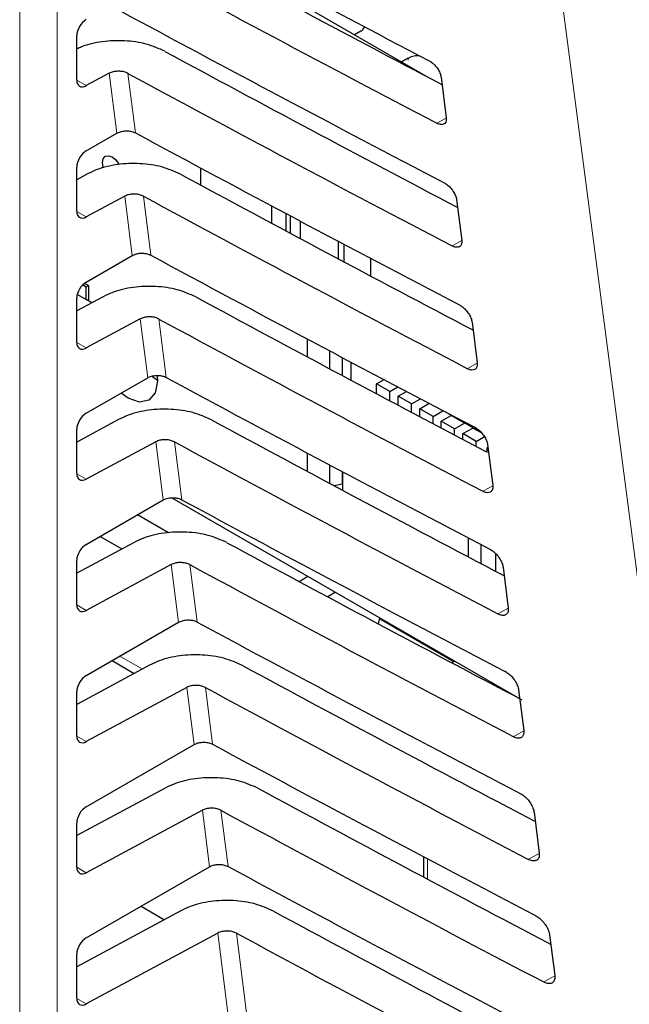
# Paper-space layout 'Blatt4' of a CAD drawing. Header units: millimetres. Extents: x 5 to 418, y 2 to 292.
# Tile 22 of 52: x 95 to 104, y 169 to 184. Entities that reach past the tile are written whole.
import ezdxf

# ---------------------------------------------------------------- set-up
doc = ezdxf.new("R2010")
doc.units = ezdxf.units.MM

psp = doc.layouts.new('Blatt4')

# ---------------------------------------------------------------- linework, layer by layer
at = {"color": 7, "linetype": 'Continuous', "lineweight": 18}
for p, q in [((95.202, 165.05), (95.202, 192.378)), ((95.762, 192.375), (95.762, 165.047)), ((101.008, 183.066), (101.008, 183.096)), ((96.653, 181.974), (96.54, 182.87)), ((96.817, 182.869), (96.93, 181.979)), ((96.055, 182.767), (96.197, 182.685)), ((101.574, 182.2), (101.436, 182.123)), ((96.884, 180.148), (96.772, 181.035)), ((97.049, 181.034), (97.16, 180.152)), ((96.055, 180.807), (96.197, 180.725)), ((101.806, 180.37), (101.664, 180.29)), ((97.114, 178.321), (97.004, 179.2)), ((97.281, 179.199), (97.391, 178.326)), ((96.055, 178.847), (96.197, 178.766)), ((102.038, 178.539), (101.891, 178.457)), ((97.345, 176.495), (97.235, 177.364)), ((97.513, 177.364), (97.622, 176.499)), ((96.055, 176.888), (96.197, 176.806)), ((102.269, 176.708), (102.119, 176.625)), ((97.576, 174.668), (97.467, 175.529)), ((97.744, 175.529), (97.853, 174.673)), ((96.055, 174.928), (96.197, 174.846)), ((102.501, 174.877), (102.347, 174.792)), ((96.699, 174.162), (97.035, 173.968)), ((97.807, 172.842), (97.699, 173.694)), ((97.976, 173.694), (98.083, 172.846)), ((102.732, 173.047), (102.575, 172.959)), ((96.055, 172.968), (96.197, 172.887)), ((98.037, 171.015), (97.931, 171.859)), ((98.208, 171.859), (98.314, 171.02)), ((101.295, 171.133), (101.295, 170.83)), ((102.964, 171.216), (102.803, 171.127)), ((96.055, 171.008), (96.197, 170.927)), ((98.599, 166.573), (98.163, 170.024)), ((98.44, 170.024), (98.873, 166.595)), ((103.195, 169.385), (103.031, 169.294)), ((96.055, 169.049), (96.197, 168.967))]:
    psp.add_line(p, q, dxfattribs=at)
at = {"color": 7, "linetype": 'Continuous', "lineweight": 25}
for p, q in [((96.372, 185.659), (101.309, 182.809)), ((100.203, 183.447), (100.301, 183.504)), ((96.055, 182.77), (96.055, 183.428)), ((101.008, 183.096), (100.91, 183.039)), ((96.54, 182.87), (96.197, 182.685)), ((101.497, 182.813), (101.574, 182.203)), ((96.197, 181.711), (96.653, 181.974)), ((96.055, 180.81), (96.055, 181.469)), ((97.901, 181.457), (97.901, 181.202)), ((96.216, 181.367), (96.055, 181.28)), ((96.772, 181.035), (96.197, 180.725)), ((101.729, 180.983), (101.806, 180.373)), ((98.97, 180.627), (98.97, 180.886)), ((99.178, 180.775), (99.178, 180.516)), ((99.248, 180.478), (99.248, 180.738)), ((99.394, 180.66), (99.394, 180.4)), ((99.963, 180.097), (99.963, 180.359)), ((100.047, 180.314), (100.047, 180.052)), ((96.197, 179.751), (96.884, 180.148)), ((100.443, 180.106), (100.443, 179.841)), ((96.144, 179.709), (96.194, 179.68)), ((96.172, 179.734), (96.23, 179.701)), ((96.194, 179.68), (96.23, 179.701)), ((96.194, 179.491), (96.194, 179.68)), ((96.23, 179.701), (96.23, 179.47)), ((96.448, 179.532), (96.055, 179.32)), ((96.055, 178.85), (96.055, 179.509)), ((96.063, 179.567), (96.194, 179.491)), ((96.28, 179.442), (96.194, 179.491)), ((97.004, 179.2), (96.197, 178.766)), ((101.96, 179.152), (102.037, 178.542)), ((99.495, 178.903), (99.495, 178.635)), ((99.836, 178.453), (99.836, 178.722)), ((100.019, 178.625), (100.019, 178.355)), ((100.147, 178.557), (100.147, 178.287)), ((96.197, 177.791), (97.114, 178.321)), ((97.186, 178.34), (97.261, 178.287)), ((100.534, 178.23), (100.645, 178.294)), ((100.534, 178.081), (100.534, 178.23)), ((100.732, 178.116), (100.534, 178.23)), ((100.732, 178.116), (100.853, 178.185)), ((100.732, 177.976), (100.732, 178.116)), ((100.856, 178.044), (100.983, 178.117)), ((100.856, 177.91), (100.856, 178.044)), ((101.054, 177.93), (100.856, 178.044)), ((101.054, 177.93), (101.19, 178.008)), ((101.054, 177.806), (101.054, 177.93)), ((101.179, 177.858), (101.321, 177.94)), ((101.377, 177.744), (101.179, 177.858)), ((101.179, 177.74), (101.179, 177.858)), ((101.524, 177.828), (101.436, 177.879)), ((96.68, 177.697), (96.055, 177.361)), ((101.377, 177.744), (101.524, 177.828)), ((101.377, 177.635), (101.377, 177.744)), ((101.501, 177.672), (101.648, 177.757)), ((101.524, 177.828), (101.524, 177.833)), ((101.545, 177.822), (102.099, 177.502)), ((101.648, 177.757), (101.648, 177.762)), ((101.846, 177.642), (101.648, 177.757)), ((96.055, 176.89), (96.055, 177.549)), ((101.699, 177.557), (101.501, 177.672)), ((101.501, 177.569), (101.501, 177.672)), ((101.699, 177.557), (101.846, 177.642)), ((101.699, 177.465), (101.699, 177.557)), ((101.824, 177.486), (101.971, 177.57)), ((101.846, 177.642), (101.846, 177.648)), ((101.971, 177.57), (101.971, 177.576)), ((102.109, 177.491), (101.971, 177.57)), ((102.022, 177.371), (101.824, 177.486)), ((101.824, 177.4), (101.824, 177.486)), ((102.022, 177.371), (102.144, 177.442)), ((97.235, 177.364), (96.197, 176.806)), ((102.022, 177.295), (102.022, 177.371)), ((102.186, 177.276), (102.197, 177.283)), ((102.186, 177.209), (102.186, 177.276)), ((102.192, 177.322), (102.269, 176.711)), ((99.495, 177.199), (99.495, 176.924)), ((99.836, 176.742), (99.836, 177.018)), ((100.019, 176.921), (100.019, 176.737)), ((100.026, 176.917), (100.026, 176.64)), ((99.898, 176.709), (100.019, 176.737)), ((100.016, 176.736), (100.026, 176.73)), ((100.019, 176.737), (100.026, 176.744)), ((97.477, 176.529), (102.671, 173.53)), ((96.197, 175.832), (97.345, 176.495)), ((97.426, 176.003), (96.96, 176.272)), ((96.404, 175.951), (96.729, 175.764)), ((96.911, 175.861), (96.055, 175.401)), ((101.907, 175.643), (101.907, 175.927)), ((102.098, 175.542), (102.098, 175.827)), ((102.31, 175.698), (102.31, 175.431)), ((96.055, 174.931), (96.055, 175.59)), ((97.467, 175.529), (96.197, 174.846)), ((102.423, 175.491), (102.5, 174.881)), ((99.379, 175.276), (99.508, 175.356)), ((99.922, 175.117), (99.807, 175.046)), ((96.197, 173.872), (97.576, 174.668)), ((100.561, 174.644), (100.581, 174.736)), ((100.578, 174.723), (101.69, 174.081)), ((97.143, 174.026), (96.055, 173.441)), ((96.582, 174.095), (96.914, 173.903)), ((101.703, 174.089), (101.657, 174.062)), ((96.055, 172.971), (96.055, 173.63)), ((97.699, 173.694), (96.197, 172.887)), ((102.655, 173.66), (102.732, 173.05)), ((96.197, 171.912), (97.807, 172.842)), ((97.375, 172.191), (96.055, 171.482)), ((97.931, 171.859), (96.197, 170.927)), ((102.886, 171.83), (102.963, 171.219)), ((96.055, 171.011), (96.055, 171.67)), ((101.237, 171.164), (101.237, 170.861)), ((96.197, 169.953), (98.037, 171.015)), ((97.607, 170.356), (96.055, 169.522)), ((97.016, 170.426), (97.363, 170.225)), ((98.163, 170.024), (96.197, 168.967)), ((103.118, 169.999), (103.195, 169.389)), ((96.055, 169.052), (96.055, 169.711))]:
    psp.add_line(p, q, dxfattribs=at)
at = {"color": 7, "linetype": 'Continuous', "lineweight": 18, "flags": 128}
psp.add_lwpolyline([(106.079, 162.765), (105.92, 163.977), (105.286, 168.827), (103.247, 184.406)], dxfattribs=at)
at = {"color": 7, "linetype": 'Continuous', "lineweight": 25, "flags": 128}
for points in [[(96.454, 181.454), (96.45, 181.467), (96.439, 181.537), (96.45, 181.594), (96.481, 181.63), (96.528, 181.639), (96.583, 181.62), (96.638, 181.576), (96.684, 181.513), (96.687, 181.507)], [(97.256, 178.353), (97.261, 178.27), (97.228, 178.095), (97.133, 177.986), (96.991, 177.958), (96.823, 178.017), (96.718, 178.092)]]:
    psp.add_lwpolyline(points, dxfattribs=at)
at = {"color": 7, "linetype": 'Continuous', "lineweight": 25}
for centre, radius, start, end in [((100.248, 183.608), 0.117, 296.9999, 336.5971), ((101.148, 182.83), 0.3, 83.0933, 117.6925)]:
    psp.add_arc(centre, radius, start, end, dxfattribs=at)
for centre, major_axis, ratio, start_param, end_param in [((370.159, 360.121), (400.469, 6.162), 0.587275, 3.950946, 3.967413), ((368.841, 346.985), (397.637, -5.907), 0.567125, 3.968584, 3.983526), ((368.84, 346.985), (398.444, -5.919), 0.567125, 3.968582, 3.985126), ((370.158, 358.161), (400.148, 6.157), 0.587275, 3.950986, 3.967453), ((96.199, 183.509), (0.103, 0.172), 0.587369, 0.811807, 2.36515), ((368.841, 345.026), (397.316, -5.902), 0.567125, 3.968625, 3.983579), ((368.84, 345.025), (398.123, -5.914), 0.567125, 3.968623, 3.985166), ((96.199, 182.85), (0.103, 0.172), 0.587369, 2.36515, 3.918493), ((370.158, 356.201), (399.827, 6.152), 0.587275, 3.951027, 3.967493), ((96.199, 181.549), (0.103, 0.172), 0.587369, 0.811807, 2.36515), ((368.842, 343.067), (396.994, -5.897), 0.567125, 3.968666, 3.983632), ((368.841, 343.066), (397.802, -5.909), 0.567125, 3.968664, 3.985207), ((96.199, 180.89), (0.103, 0.172), 0.587369, 2.36515, 3.918493), ((370.157, 354.24), (399.506, 6.148), 0.587275, 3.951067, 3.967532), ((96.199, 179.589), (0.103, 0.172), 0.587369, 0.811807, 2.36515), ((368.843, 341.107), (396.673, -5.893), 0.567125, 3.968707, 3.983625), ((368.841, 341.106), (397.48, -5.905), 0.567125, 3.968705, 3.985247), ((96.199, 178.93), (0.103, 0.172), 0.587369, 2.36515, 3.918493), ((370.157, 352.28), (399.185, 6.143), 0.587275, 3.951108, 3.967572), ((96.199, 177.63), (0.103, 0.172), 0.587369, 0.811807, 2.36515), ((368.843, 339.148), (396.352, -5.888), 0.567125, 3.968748, 3.983739), ((368.842, 339.147), (397.159, -5.9), 0.567125, 3.968746, 3.985287), ((96.199, 176.971), (0.103, 0.172), 0.587369, 2.36515, 3.918493), ((370.156, 350.32), (398.864, 6.138), 0.587275, 3.951149, 3.967612), ((96.199, 175.67), (0.103, 0.172), 0.587369, 0.811807, 2.36515), ((368.844, 337.188), (396.031, -5.883), 0.567125, 3.968789, 3.983923), ((368.842, 337.188), (396.838, -5.895), 0.567125, 3.968787, 3.985327), ((96.199, 175.011), (0.103, 0.172), 0.587369, 2.36515, 3.918493), ((370.156, 348.36), (398.543, 6.133), 0.587275, 3.951189, 3.967652), ((368.844, 335.229), (395.71, -5.878), 0.567125, 3.96883, 3.983847), ((96.199, 173.71), (0.103, 0.172), 0.587369, 0.811807, 2.36515), ((368.843, 335.228), (396.517, -5.89), 0.567125, 3.968828, 3.985368), ((96.199, 173.051), (0.103, 0.172), 0.587369, 2.36515, 3.918493), ((370.155, 346.4), (398.221, 6.128), 0.587275, 3.95123, 3.967692), ((368.845, 333.27), (395.389, -5.874), 0.567125, 3.968872, 3.983901), ((96.199, 171.75), (0.103, 0.172), 0.587369, 0.811807, 2.36515), ((368.843, 333.269), (396.196, -5.886), 0.567125, 3.96887, 3.985408), ((96.199, 171.092), (0.103, 0.172), 0.587369, 2.36515, 3.918493), ((370.155, 344.44), (397.9, 6.123), 0.587275, 3.951271, 3.967733), ((368.845, 331.31), (395.068, -5.869), 0.567125, 3.968913, 3.983955), ((96.199, 169.791), (0.103, 0.172), 0.587369, 0.811807, 2.36515), ((368.844, 331.309), (395.875, -5.881), 0.567125, 3.968911, 3.985449), ((96.199, 169.132), (0.103, 0.172), 0.587369, 2.36515, 3.918493)]:
    psp.add_ellipse(centre, major_axis=major_axis, ratio=ratio, start_param=start_param, end_param=end_param, dxfattribs=at)
for points, knots in [([(97.37, 183.198), (97.282, 183.238), (97.104, 183.317), (96.769, 183.365), (96.431, 183.35), (96.188, 183.296), (96.079, 183.244), (96.055, 183.233)], [0, 0, 0, 0, 0.232728, 0.465408, 0.699402, 0.935967, 1, 1, 1, 1]), ([(101.32, 183.057), (101.326, 183.053), (101.351, 183.04), (101.393, 183.005), (101.44, 182.95), (101.476, 182.889), (101.493, 182.842), (101.496, 182.819), (101.497, 182.813)], [0, 0, 0, 0, 0.081253, 0.293428, 0.506901, 0.722488, 0.939684, 1, 1, 1, 1]), ([(96.817, 182.869), (96.799, 182.877), (96.764, 182.893), (96.697, 182.902), (96.629, 182.899), (96.575, 182.887), (96.549, 182.874), (96.54, 182.87)], [0, 0, 0, 0, 0.218785, 0.437526, 0.657501, 0.879897, 1, 1, 1, 1]), ([(101.574, 182.203), (101.575, 182.196), (101.577, 182.171), (101.569, 182.135), (101.542, 182.107), (101.501, 182.1), (101.463, 182.11), (101.44, 182.121), (101.436, 182.123)], [0, 0, 0, 0, 0.085708, 0.302608, 0.518158, 0.731572, 0.943439, 1, 1, 1, 1]), ([(96.653, 181.974), (96.671, 181.983), (96.707, 182), (96.774, 182.011), (96.843, 182.008), (96.896, 181.995), (96.921, 181.983), (96.93, 181.979)], [0, 0, 0, 0, 0.223628, 0.44727, 0.67023, 0.89177, 1, 1, 1, 1]), ([(97.602, 181.363), (97.513, 181.403), (97.335, 181.482), (97.001, 181.529), (96.662, 181.516), (96.394, 181.452), (96.262, 181.389), (96.216, 181.367)], [0, 0, 0, 0, 0.2187894, 0.4375348, 0.6575165, 0.8799107, 1, 1, 1, 1]), ([(101.546, 181.233), (101.554, 181.229), (101.579, 181.214), (101.623, 181.179), (101.671, 181.122), (101.708, 181.059), (101.724, 181.012), (101.728, 180.988), (101.729, 180.983)], [0, 0, 0, 0, 0.08472, 0.296921, 0.51043, 0.726056, 0.94327, 1, 1, 1, 1]), ([(97.049, 181.034), (97.031, 181.042), (96.996, 181.058), (96.929, 181.067), (96.861, 181.064), (96.807, 181.052), (96.781, 181.039), (96.772, 181.035)], [0, 0, 0, 0, 0.218787, 0.437528, 0.657518, 0.879915, 1, 1, 1, 1]), ([(101.806, 180.373), (101.806, 180.365), (101.809, 180.339), (101.8, 180.302), (101.772, 180.274), (101.73, 180.266), (101.691, 180.277), (101.668, 180.288), (101.664, 180.29)], [0, 0, 0, 0, 0.089101, 0.3059809, 0.521497, 0.7348792, 0.9467294, 1, 1, 1, 1]), ([(96.884, 180.148), (96.902, 180.156), (96.937, 180.173), (97.005, 180.184), (97.074, 180.182), (97.126, 180.169), (97.152, 180.156), (97.16, 180.152)], [0, 0, 0, 0, 0.223634, 0.447282, 0.670248, 0.891793, 1, 1, 1, 1]), ([(97.834, 179.528), (97.745, 179.568), (97.567, 179.647), (97.233, 179.694), (96.894, 179.681), (96.626, 179.617), (96.494, 179.554), (96.448, 179.532)], [0, 0, 0, 0, 0.218796, 0.437547, 0.657534, 0.879939, 1, 1, 1, 1]), ([(101.773, 179.409), (101.781, 179.404), (101.807, 179.389), (101.852, 179.352), (101.902, 179.294), (101.939, 179.229), (101.956, 179.181), (101.959, 179.157), (101.96, 179.152)], [0, 0, 0, 0, 0.088008, 0.300235, 0.513772, 0.729433, 0.946674, 1, 1, 1, 1]), ([(97.281, 179.199), (97.263, 179.207), (97.227, 179.223), (97.16, 179.232), (97.093, 179.229), (97.039, 179.217), (97.013, 179.204), (97.004, 179.2)], [0, 0, 0, 0, 0.218797, 0.437551, 0.65753, 0.87995, 1, 1, 1, 1]), ([(102.037, 178.542), (102.038, 178.534), (102.04, 178.507), (102.031, 178.469), (102.002, 178.44), (101.959, 178.433), (101.919, 178.444), (101.896, 178.455), (101.891, 178.457)], [0, 0, 0, 0, 0.092319, 0.309173, 0.524658, 0.738013, 0.94985, 1, 1, 1, 1]), ([(97.114, 178.321), (97.132, 178.33), (97.168, 178.347), (97.236, 178.358), (97.304, 178.355), (97.357, 178.342), (97.383, 178.33), (97.391, 178.326)], [0, 0, 0, 0, 0.223622, 0.447296, 0.67027, 0.891816, 1, 1, 1, 1]), ([(98.066, 177.693), (97.977, 177.733), (97.799, 177.812), (97.464, 177.859), (97.126, 177.846), (96.857, 177.782), (96.726, 177.719), (96.68, 177.697)], [0, 0, 0, 0, 0.218802, 0.437559, 0.657549, 0.87996, 1, 1, 1, 1]), ([(102, 177.584), (102.008, 177.58), (102.035, 177.564), (102.082, 177.526), (102.132, 177.466), (102.171, 177.4), (102.187, 177.351), (102.191, 177.326), (102.192, 177.322)], [0, 0, 0, 0, 0.0911324, 0.3033809, 0.5169539, 0.7326476, 0.9499015, 1, 1, 1, 1]), ([(97.513, 177.364), (97.495, 177.372), (97.459, 177.388), (97.392, 177.397), (97.325, 177.394), (97.271, 177.382), (97.245, 177.369), (97.235, 177.364)], [0, 0, 0, 0, 0.218799, 0.437554, 0.657546, 0.879949, 1, 1, 1, 1]), ([(102.269, 176.711), (102.27, 176.703), (102.272, 176.675), (102.262, 176.636), (102.232, 176.607), (102.187, 176.6), (102.147, 176.611), (102.124, 176.623), (102.119, 176.625)], [0, 0, 0, 0, 0.09538, 0.312215, 0.527667, 0.740995, 0.952818, 1, 1, 1, 1]), ([(97.345, 176.495), (97.363, 176.503), (97.399, 176.52), (97.467, 176.531), (97.535, 176.529), (97.588, 176.516), (97.613, 176.503), (97.622, 176.499)], [0, 0, 0, 0, 0.223646, 0.447306, 0.670283, 0.89184, 1, 1, 1, 1]), ([(98.298, 175.858), (98.209, 175.898), (98.031, 175.977), (97.696, 176.024), (97.358, 176.011), (97.089, 175.947), (96.958, 175.884), (96.911, 175.861)], [0, 0, 0, 0, 0.218808, 0.437569, 0.657571, 0.879985, 1, 1, 1, 1]), ([(102.227, 175.76), (102.235, 175.755), (102.264, 175.739), (102.311, 175.7), (102.363, 175.638), (102.402, 175.57), (102.419, 175.52), (102.423, 175.495), (102.423, 175.491)], [0, 0, 0, 0, 0.094102, 0.306374, 0.519979, 0.7357, 0.952974, 1, 1, 1, 1]), ([(97.744, 175.529), (97.727, 175.537), (97.691, 175.552), (97.624, 175.562), (97.556, 175.559), (97.503, 175.547), (97.476, 175.534), (97.467, 175.529)], [0, 0, 0, 0, 0.218808, 0.437565, 0.65756, 0.879985, 1, 1, 1, 1]), ([(102.5, 174.881), (102.501, 174.872), (102.504, 174.843), (102.493, 174.803), (102.463, 174.773), (102.416, 174.767), (102.375, 174.778), (102.351, 174.79), (102.347, 174.792)], [0, 0, 0, 0, 0.098293, 0.315108, 0.53053, 0.74383, 0.955641, 1, 1, 1, 1]), ([(97.576, 174.668), (97.594, 174.677), (97.63, 174.694), (97.698, 174.705), (97.766, 174.702), (97.819, 174.689), (97.844, 174.677), (97.853, 174.673)], [0, 0, 0, 0, 0.2236343, 0.4473198, 0.6703052, 0.891863, 1, 1, 1, 1]), ([(98.53, 174.023), (98.441, 174.062), (98.263, 174.142), (97.928, 174.189), (97.59, 174.176), (97.321, 174.112), (97.189, 174.049), (97.143, 174.026)], [0, 0, 0, 0, 0.218813, 0.437583, 0.657589, 0.880009, 1, 1, 1, 1]), ([(102.454, 173.936), (102.463, 173.931), (102.492, 173.914), (102.541, 173.873), (102.594, 173.81), (102.634, 173.74), (102.65, 173.69), (102.654, 173.665), (102.655, 173.66)], [0, 0, 0, 0, 0.096932, 0.309226, 0.522862, 0.738614, 0.955898, 1, 1, 1, 1]), ([(97.976, 173.694), (97.958, 173.702), (97.923, 173.717), (97.856, 173.727), (97.788, 173.724), (97.735, 173.712), (97.708, 173.699), (97.699, 173.694)], [0, 0, 0, 0, 0.2188119, 0.4375809, 0.6575926, 0.8800016, 1, 1, 1, 1]), ([(102.732, 173.05), (102.733, 173.041), (102.735, 173.011), (102.724, 172.97), (102.693, 172.94), (102.645, 172.933), (102.603, 172.945), (102.579, 172.957), (102.575, 172.959)], [0, 0, 0, 0, 0.101065, 0.31786, 0.533255, 0.746532, 0.958331, 1, 1, 1, 1]), ([(97.807, 172.842), (97.825, 172.85), (97.86, 172.867), (97.928, 172.878), (97.997, 172.876), (98.049, 172.863), (98.075, 172.851), (98.083, 172.846)], [0, 0, 0, 0, 0.223657, 0.44733, 0.670319, 0.891887, 1, 1, 1, 1]), ([(98.761, 172.188), (98.672, 172.227), (98.494, 172.307), (98.16, 172.354), (97.821, 172.341), (97.553, 172.277), (97.421, 172.214), (97.375, 172.191)], [0, 0, 0, 0, 0.218819, 0.437595, 0.657606, 0.880034, 1, 1, 1, 1]), ([(102.68, 172.112), (102.69, 172.106), (102.72, 172.089), (102.771, 172.047), (102.825, 171.982), (102.865, 171.911), (102.882, 171.859), (102.886, 171.834), (102.886, 171.83)], [0, 0, 0, 0, 0.099632, 0.311944, 0.525609, 0.741388, 0.958692, 1, 1, 1, 1]), ([(98.208, 171.859), (98.19, 171.867), (98.155, 171.882), (98.088, 171.892), (98.02, 171.889), (97.966, 171.876), (97.94, 171.864), (97.931, 171.859)], [0, 0, 0, 0, 0.218821, 0.437593, 0.657607, 0.880038, 1, 1, 1, 1]), ([(102.963, 171.219), (102.964, 171.21), (102.967, 171.179), (102.956, 171.137), (102.923, 171.107), (102.874, 171.1), (102.831, 171.112), (102.807, 171.125), (102.803, 171.127)], [0, 0, 0, 0, 0.10371, 0.320484, 0.535855, 0.749106, 0.960896, 1, 1, 1, 1]), ([(98.037, 171.015), (98.055, 171.024), (98.091, 171.041), (98.159, 171.052), (98.227, 171.049), (98.28, 171.036), (98.306, 171.024), (98.314, 171.02)], [0, 0, 0, 0, 0.223664, 0.447343, 0.670338, 0.891914, 1, 1, 1, 1]), ([(98.993, 170.353), (98.904, 170.392), (98.726, 170.472), (98.392, 170.519), (98.053, 170.506), (97.785, 170.442), (97.653, 170.379), (97.607, 170.356)], [0, 0, 0, 0, 0.218825, 0.437606, 0.657625, 0.880058, 1, 1, 1, 1]), ([(102.907, 170.288), (102.917, 170.282), (102.948, 170.264), (103, 170.22), (103.055, 170.154), (103.097, 170.081), (103.114, 170.029), (103.117, 170.003), (103.118, 169.999)], [0, 0, 0, 0, 0.102208, 0.314542, 0.528235, 0.744044, 0.961358, 1, 1, 1, 1]), ([(98.44, 170.024), (98.422, 170.032), (98.387, 170.047), (98.32, 170.057), (98.252, 170.054), (98.198, 170.041), (98.172, 170.029), (98.163, 170.024)], [0, 0, 0, 0, 0.218824, 0.437607, 0.657622, 0.880055, 1, 1, 1, 1]), ([(103.195, 169.389), (103.196, 169.378), (103.198, 169.347), (103.187, 169.304), (103.153, 169.273), (103.103, 169.267), (103.059, 169.28), (103.034, 169.292), (103.031, 169.294)], [0, 0, 0, 0, 0.106236, 0.322994, 0.538338, 0.751566, 0.963347, 1, 1, 1, 1])]:
    psp.add_open_spline(points, degree=3, knots=knots, dxfattribs=at)

doc.saveas('drawing.dxf')
